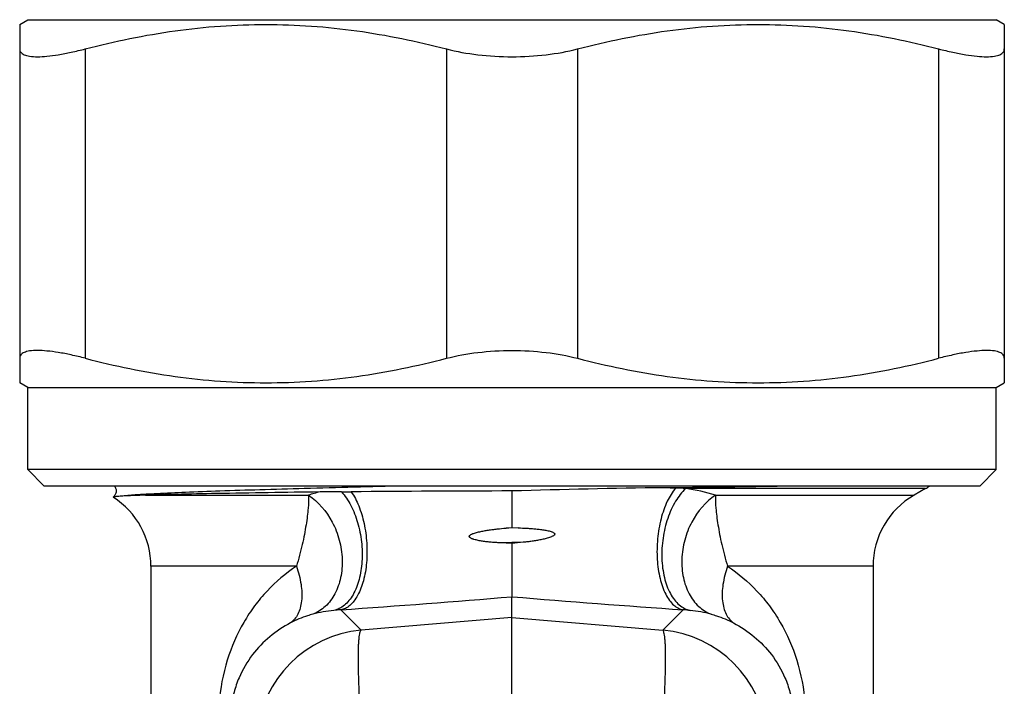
# Model space of a CAD drawing. Header units: millimetres. Extents: x 17747 to 112039, y -74980 to 446921.
# Tile 52 of 256: x 46318 to 46348, y -74477 to -74456. Entities that reach past the tile are written whole.
import ezdxf

# ---------------------------------------------------------------- set-up
doc = ezdxf.new("R2010")
doc.units = ezdxf.units.MM

msp = doc.modelspace()

# ---------------------------------------------------------------- linework, layer by layer
at = {"color": 0, "linetype": 'Continuous', "lineweight": -2}
for p, q in [((46317.878, -74456.504), (46318.128, -74456.359)), ((46318.128, -74456.359), (46347.628, -74456.359)), ((46347.878, -74456.504), (46347.628, -74456.359)), ((46317.878, -74456.504), (46317.878, -74467.415)), ((46347.878, -74456.504), (46347.878, -74467.415)), ((46319.878, -74457.248), (46319.878, -74466.671)), ((46330.878, -74457.248), (46330.878, -74466.671)), ((46334.878, -74457.248), (46334.878, -74466.671)), ((46345.878, -74457.248), (46345.878, -74466.671)), ((46318.128, -74467.559), (46317.878, -74467.415)), ((46347.628, -74467.559), (46347.878, -74467.415)), ((46318.128, -74470.059), (46318.128, -74467.559)), ((46318.128, -74467.559), (46347.628, -74467.559)), ((46347.628, -74470.059), (46347.628, -74467.559)), ((46347.628, -74470.059), (46318.128, -74470.059)), ((46318.628, -74470.559), (46318.128, -74470.059)), ((46347.128, -74470.559), (46347.628, -74470.059)), ((46347.128, -74470.559), (46318.628, -74470.559)), ((46337.515, -74470.609), (46337.866, -74470.621)), ((46345.478, -74470.637), (46338.173, -74470.637)), ((46345.478, -74470.637), (46345.128, -74470.839)), ((46321.708, -74470.839), (46326.675, -74470.839)), ((46339.081, -74470.839), (46345.128, -74470.839)), ((46332.697, -74471.842), (46332.878, -74471.827)), ((46333.064, -74471.833), (46332.697, -74471.842)), ((46332.878, -74471.827), (46333.064, -74471.833)), ((46333.22, -74472.273), (46332.516, -74472.289)), ((46332.878, -74472.307), (46332.516, -74472.289)), ((46332.878, -74472.307), (46332.878, -74473.931)), ((46321.878, -74473.004), (46321.878, -74480.088)), ((46326.311, -74473.004), (46321.878, -74473.004)), ((46343.878, -74473.004), (46339.445, -74473.004)), ((46343.878, -74473.004), (46343.878, -74480.088)), ((46332.878, -74474.561), (46332.878, -74473.931)), ((46328.284, -74474.951), (46327.659, -74474.329)), ((46337.472, -74474.951), (46338.097, -74474.329)), ((46332.878, -74474.561), (46328.284, -74474.951)), ((46332.878, -74474.561), (46337.472, -74474.951)), ((46332.878, -74477.44), (46332.878, -74474.561))]:
    msp.add_line(p, q, dxfattribs=at)
for centre, radius, start, end in [((46328.257, -74475.819), 5.226, 103.5849, 107.6233), ((46327.491, -74406.067), 64.668, 270.16822, 270.43159), ((46335.53, -75492.342), 1021.636, 90.148715, 90.423511), ((46341.209, -74747.755), 277.17, 90.76359, 91.72235), ((46324.574, -73452.869), 1017.822, 270.728475, 270.922126), ((46337.447, -74482.2), 11.586, 86.4054, 87.9263), ((46337.488, -74475.856), 5.264, 72.3861, 82.5267), ((46344.478, -74468.905), 2, 300, 303.8101), ((46319.378, -74473.004), 2.5, 0, 57.2943), ((46346.378, -74473.004), 2.5, 120, 180), ((46345.37, -74595.383), 123.708, 95.63643, 95.79572), ((46303.385, -74122.303), 352.862, 273.9447, 274.79458), ((46362.372, -74122.303), 352.862, 265.20542, 266.0553), ((46327.914, -74478.694), 4.372, 96.0629, 104.6468), ((46327.901, -74478.577), 4.255, 93.2581, 96.0612), ((46337.855, -74478.577), 4.255, 83.9388, 86.7419), ((46337.843, -74478.694), 4.372, 75.3532, 83.9371), ((46328.593, -74478.44), 3.503, 95.0702, 174.9331), ((46337.163, -74478.44), 3.503, 5.0669, 84.9298)]:
    msp.add_arc(centre, radius, start, end, dxfattribs=at)
for points, knots in [([(46319.878, -74457.248), (46320.777, -74457.014), (46322.145, -74456.732), (46323.99, -74456.537), (46325.378, -74456.487), (46326.766, -74456.537), (46328.612, -74456.732), (46329.979, -74457.014), (46330.878, -74457.248)], [0, 0, 0, 0, 0.250476, 0.375314, 0.5, 0.624686, 0.749524, 1, 1, 1, 1]), ([(46334.878, -74457.248), (46335.777, -74457.014), (46337.145, -74456.732), (46338.99, -74456.537), (46340.378, -74456.487), (46341.766, -74456.537), (46343.612, -74456.732), (46344.979, -74457.014), (46345.878, -74457.248)], [0, 0, 0, 0, 0.250476, 0.375314, 0.5, 0.624686, 0.749524, 1, 1, 1, 1]), ([(46317.878, -74457.248), (46317.878, -74457.266), (46317.883, -74457.303), (46317.91, -74457.354), (46317.955, -74457.395), (46318.016, -74457.429), (46318.093, -74457.455), (46318.226, -74457.481), (46318.434, -74457.491), (46318.726, -74457.473), (46319.071, -74457.426), (46319.462, -74457.351), (46319.735, -74457.285), (46319.878, -74457.248)], [0, 0, 0, 0, 0.025942, 0.051357, 0.07893, 0.110859, 0.148556, 0.192842, 0.302416, 0.44021, 0.60447, 0.792345, 1, 1, 1, 1]), ([(46330.878, -74457.248), (46331.193, -74457.33), (46331.857, -74457.448), (46332.53, -74457.486), (46332.878, -74457.486)], [0, 0, 0, 0, 0.482956, 1, 1, 1, 1]), ([(46332.878, -74457.486), (46333.226, -74457.486), (46333.899, -74457.448), (46334.564, -74457.33), (46334.878, -74457.248)], [0, 0, 0, 0, 0.517046, 1, 1, 1, 1]), ([(46345.878, -74457.248), (46346.021, -74457.285), (46346.294, -74457.351), (46346.685, -74457.426), (46347.03, -74457.473), (46347.322, -74457.491), (46347.53, -74457.481), (46347.664, -74457.455), (46347.741, -74457.429), (46347.802, -74457.395), (46347.846, -74457.354), (46347.873, -74457.303), (46347.878, -74457.266), (46347.878, -74457.248)], [0, 0, 0, 0, 0.207655, 0.39553, 0.55979, 0.697584, 0.807158, 0.851445, 0.889141, 0.92107, 0.948643, 0.974058, 1, 1, 1, 1]), ([(46319.878, -74466.671), (46319.735, -74466.634), (46319.462, -74466.568), (46319.071, -74466.492), (46318.726, -74466.446), (46318.434, -74466.428), (46318.226, -74466.437), (46318.093, -74466.464), (46318.016, -74466.489), (46317.955, -74466.523), (46317.91, -74466.565), (46317.883, -74466.615), (46317.878, -74466.652), (46317.878, -74466.671)], [0, 0, 0, 0, 0.207655, 0.39553, 0.55979, 0.697584, 0.807158, 0.851444, 0.889141, 0.92107, 0.948643, 0.974058, 1, 1, 1, 1]), ([(46330.878, -74466.671), (46331.193, -74466.589), (46331.857, -74466.47), (46332.53, -74466.432), (46332.878, -74466.432)], [0, 0, 0, 0, 0.482956, 1, 1, 1, 1]), ([(46332.878, -74466.432), (46333.226, -74466.432), (46333.899, -74466.47), (46334.564, -74466.589), (46334.878, -74466.671)], [0, 0, 0, 0, 0.517046, 1, 1, 1, 1]), ([(46347.878, -74466.671), (46347.878, -74466.652), (46347.873, -74466.615), (46347.846, -74466.565), (46347.802, -74466.523), (46347.741, -74466.489), (46347.664, -74466.464), (46347.53, -74466.437), (46347.322, -74466.428), (46347.03, -74466.446), (46346.685, -74466.492), (46346.294, -74466.568), (46346.021, -74466.634), (46345.878, -74466.671)], [0, 0, 0, 0, 0.025942, 0.051357, 0.07893, 0.110859, 0.148555, 0.192842, 0.302416, 0.44021, 0.60447, 0.792345, 1, 1, 1, 1]), ([(46319.878, -74466.671), (46320.777, -74466.904), (46322.145, -74467.186), (46323.99, -74467.382), (46325.378, -74467.431), (46326.766, -74467.382), (46328.612, -74467.186), (46329.979, -74466.904), (46330.878, -74466.671)], [0, 0, 0, 0, 0.250476, 0.375314, 0.5, 0.624686, 0.749524, 1, 1, 1, 1]), ([(46334.878, -74466.671), (46335.777, -74466.904), (46337.145, -74467.186), (46338.99, -74467.382), (46340.378, -74467.431), (46341.766, -74467.382), (46343.612, -74467.186), (46344.979, -74466.904), (46345.878, -74466.671)], [0, 0, 0, 0, 0.250476, 0.375314, 0.5, 0.624686, 0.749524, 1, 1, 1, 1]), ([(46320.764, -74470.558), (46320.783, -74470.584), (46320.818, -74470.644), (46320.819, -74470.733), (46320.802, -74470.8), (46320.774, -74470.851), (46320.747, -74470.881), (46320.729, -74470.897)], [0, 0, 0, 0, 0.254968, 0.541157, 0.680609, 0.806712, 1, 1, 1, 1]), ([(46329.589, -74470.559), (46328.575, -74470.584), (46327.109, -74470.621), (46325.238, -74470.674), (46324.031, -74470.713), (46322.987, -74470.751), (46322.127, -74470.789), (46321.467, -74470.826), (46321.095, -74470.854), (46320.944, -74470.872)], [0, 0, 0, 0, 0.351545, 0.508547, 0.649074, 0.77052, 0.870638, 0.947606, 1, 1, 1, 1]), ([(46327.03, -74470.74), (46325.979, -74470.754), (46324.519, -74470.776), (46322.745, -74470.811), (46322.022, -74470.829), (46321.708, -74470.839)], [0, 0, 0, 0, 0.592432, 0.822674, 1, 1, 1, 1]), ([(46327.681, -74470.735), (46327.626, -74470.736), (46327.409, -74470.736), (46327.192, -74470.737), (46327.03, -74470.74)], [0, 0, 0, 0, 0.252257, 1, 1, 1, 1]), ([(46327.681, -74470.735), (46327.793, -74470.859), (46327.991, -74471.159), (46328.193, -74471.679), (46328.289, -74472.16), (46328.317, -74472.559), (46328.31, -74472.945), (46328.243, -74473.393), (46328.09, -74473.794), (46327.92, -74474.047), (46327.779, -74474.192), (46327.623, -74474.295), (46327.509, -74474.335), (46327.452, -74474.346)], [0, 0, 0, 0, 0.122367, 0.260329, 0.406739, 0.480427, 0.552876, 0.689698, 0.810414, 0.863758, 0.912523, 0.95751, 1, 1, 1, 1]), ([(46327.978, -74470.734), (46328.072, -74470.866), (46328.232, -74471.181), (46328.387, -74471.71), (46328.466, -74472.294), (46328.461, -74472.881), (46328.373, -74473.422), (46328.229, -74473.815), (46328.073, -74474.06), (46327.948, -74474.195), (46327.81, -74474.289), (46327.709, -74474.322), (46327.659, -74474.329)], [0, 0, 0, 0, 0.122077, 0.262845, 0.413648, 0.564043, 0.703682, 0.824087, 0.875661, 0.921462, 0.962361, 1, 1, 1, 1]), ([(46332.878, -74470.709), (46332.878, -74470.794), (46332.878, -74471.017), (46332.878, -74471.39), (46332.878, -74471.678), (46332.878, -74471.827)], [0, 0, 0, 0, 0.22608, 0.600327, 1, 1, 1, 1]), ([(46337.866, -74470.621), (46337.762, -74470.741), (46337.58, -74471.044), (46337.4, -74471.571), (46337.298, -74472.17), (46337.287, -74472.784), (46337.366, -74473.356), (46337.508, -74473.776), (46337.667, -74474.039), (46337.797, -74474.186), (46337.94, -74474.287), (46338.045, -74474.322), (46338.097, -74474.329)], [0, 0, 0, 0, 0.115626, 0.252823, 0.403063, 0.555218, 0.697842, 0.821261, 0.874022, 0.920679, 0.962095, 1, 1, 1, 1]), ([(46338.173, -74470.637), (46338.051, -74470.748), (46337.831, -74471.036), (46337.601, -74471.552), (46337.461, -74472.144), (46337.426, -74472.755), (46337.497, -74473.332), (46337.647, -74473.758), (46337.82, -74474.028), (46337.965, -74474.182), (46338.127, -74474.292), (46338.245, -74474.334), (46338.304, -74474.346)], [0, 0, 0, 0, 0.117512, 0.252729, 0.398707, 0.546078, 0.685217, 0.808239, 0.862482, 0.911895, 0.957283, 1, 1, 1, 1]), ([(46320.728, -74470.896), (46320.728, -74470.897), (46320.727, -74470.898), (46320.728, -74470.9), (46320.729, -74470.9)], [0, 0, 0, 0, 0.467934, 1, 1, 1, 1]), ([(46320.944, -74470.872), (46320.915, -74470.874), (46320.863, -74470.877), (46320.803, -74470.883), (46320.767, -74470.887), (46320.749, -74470.89), (46320.737, -74470.893), (46320.73, -74470.895), (46320.728, -74470.896)], [0, 0, 0, 0, 0.410025, 0.713527, 0.825099, 0.909849, 0.967915, 1, 1, 1, 1]), ([(46321.708, -74470.839), (46321.558, -74470.843), (46321.303, -74470.852), (46321.049, -74470.864), (46320.944, -74470.872)], [0, 0, 0, 0, 0.588715, 1, 1, 1, 1]), ([(46326.675, -74470.839), (46326.681, -74470.97), (46326.675, -74471.183), (46326.641, -74471.484), (46326.603, -74471.751), (46326.553, -74472.041), (46326.487, -74472.35), (46326.409, -74472.674), (46326.346, -74472.893), (46326.311, -74473.004)], [0, 0, 0, 0, 0.178924, 0.289257, 0.412106, 0.546127, 0.689868, 0.841909, 1, 1, 1, 1]), ([(46326.675, -74470.839), (46326.981, -74471.035), (46327.361, -74471.491), (46327.635, -74472.199), (46327.725, -74472.778), (46327.683, -74473.341), (46327.51, -74473.842), (46327.217, -74474.239), (46326.948, -74474.411), (46326.808, -74474.464)], [0, 0, 0, 0, 0.25469, 0.3922, 0.529271, 0.660824, 0.783173, 0.895332, 1, 1, 1, 1]), ([(46339.081, -74470.839), (46338.775, -74471.035), (46338.395, -74471.491), (46338.121, -74472.199), (46338.031, -74472.778), (46338.073, -74473.341), (46338.246, -74473.842), (46338.539, -74474.239), (46338.808, -74474.411), (46338.948, -74474.464)], [0, 0, 0, 0, 0.25469, 0.3922, 0.529271, 0.660824, 0.783173, 0.895332, 1, 1, 1, 1]), ([(46339.081, -74470.839), (46339.075, -74470.97), (46339.081, -74471.183), (46339.115, -74471.484), (46339.153, -74471.751), (46339.204, -74472.041), (46339.269, -74472.35), (46339.348, -74472.674), (46339.41, -74472.893), (46339.445, -74473.004)], [0, 0, 0, 0, 0.178924, 0.289257, 0.412106, 0.546127, 0.689868, 0.841909, 1, 1, 1, 1]), ([(46332.516, -74472.289), (46332.471, -74472.287), (46332.382, -74472.282), (46332.247, -74472.272), (46332.114, -74472.259), (46332.003, -74472.244), (46331.915, -74472.23), (46331.849, -74472.218), (46331.784, -74472.203), (46331.73, -74472.189), (46331.688, -74472.175), (46331.657, -74472.163), (46331.627, -74472.149), (46331.602, -74472.134), (46331.586, -74472.118), (46331.578, -74472.103), (46331.576, -74472.085), (46331.585, -74472.069), (46331.597, -74472.057), (46331.615, -74472.043), (46331.639, -74472.029), (46331.67, -74472.015), (46331.712, -74471.999), (46331.765, -74471.982), (46331.829, -74471.965), (46331.895, -74471.949), (46331.96, -74471.936), (46332.049, -74471.919), (46332.159, -74471.901), (46332.293, -74471.883), (46332.472, -74471.862), (46332.607, -74471.849), (46332.697, -74471.842)], [0, 0, 0, 0, 0.062643, 0.125147, 0.187508, 0.249725, 0.280782, 0.311806, 0.342801, 0.373774, 0.389259, 0.40475, 0.420265, 0.43576, 0.443746, 0.451965, 0.45968, 0.467644, 0.475818, 0.483638, 0.499156, 0.514748, 0.530295, 0.561401, 0.592525, 0.623677, 0.654861, 0.686079, 0.748614, 0.811281, 0.874075, 1, 1, 1, 1]), ([(46333.064, -74471.833), (46333.155, -74471.836), (46333.292, -74471.842), (46333.473, -74471.854), (46333.609, -74471.866), (46333.721, -74471.878), (46333.811, -74471.89), (46333.878, -74471.901), (46333.944, -74471.913), (46334.01, -74471.928), (46334.065, -74471.943), (46334.107, -74471.958), (46334.138, -74471.972), (46334.161, -74471.988), (46334.177, -74472.004), (46334.185, -74472.027), (46334.173, -74472.05), (46334.155, -74472.064), (46334.137, -74472.078), (46334.112, -74472.091), (46334.071, -74472.11), (46334.018, -74472.13), (46333.954, -74472.149), (46333.889, -74472.167), (46333.823, -74472.182), (46333.735, -74472.201), (46333.624, -74472.221), (46333.49, -74472.241), (46333.355, -74472.259), (46333.265, -74472.268), (46333.22, -74472.273)], [0, 0, 0, 0, 0.12601, 0.188844, 0.251546, 0.314104, 0.345326, 0.376508, 0.407648, 0.438746, 0.469808, 0.485328, 0.500874, 0.516417, 0.524423, 0.532224, 0.547944, 0.555852, 0.563677, 0.579251, 0.594816, 0.62589, 0.656952, 0.68802, 0.719102, 0.750204, 0.812479, 0.874866, 0.937372, 1, 1, 1, 1]), ([(46326.311, -74473.004), (46325.983, -74473.216), (46325.529, -74473.6), (46325.025, -74474.206), (46324.578, -74474.888), (46324.149, -74475.872), (46323.987, -74476.73), (46323.952, -74477.176)], [0, 0, 0, 0, 0.236383, 0.355525, 0.47665, 0.72911, 1, 1, 1, 1]), ([(46326.311, -74473.004), (46326.374, -74473.183), (46326.465, -74473.531), (46326.486, -74473.966), (46326.432, -74474.269), (46326.362, -74474.459), (46326.262, -74474.615), (46326.174, -74474.696), (46326.127, -74474.728)], [0, 0, 0, 0, 0.309191, 0.581134, 0.700406, 0.808646, 0.907521, 1, 1, 1, 1]), ([(46339.445, -74473.004), (46339.382, -74473.183), (46339.291, -74473.531), (46339.27, -74473.966), (46339.324, -74474.269), (46339.394, -74474.459), (46339.494, -74474.615), (46339.582, -74474.696), (46339.629, -74474.728)], [0, 0, 0, 0, 0.309191, 0.581134, 0.700406, 0.808646, 0.907521, 1, 1, 1, 1]), ([(46339.445, -74473.004), (46339.773, -74473.216), (46340.227, -74473.6), (46340.731, -74474.206), (46341.179, -74474.888), (46341.607, -74475.872), (46341.77, -74476.73), (46341.804, -74477.176)], [0, 0, 0, 0, 0.236383, 0.355525, 0.47665, 0.72911, 1, 1, 1, 1]), ([(46326.808, -74474.464), (46326.755, -74474.478), (46326.521, -74474.546), (46326.294, -74474.639), (46326.127, -74474.728)], [0, 0, 0, 0, 0.223137, 1, 1, 1, 1]), ([(46338.948, -74474.464), (46339.001, -74474.478), (46339.235, -74474.546), (46339.462, -74474.639), (46339.629, -74474.728)], [0, 0, 0, 0, 0.223137, 1, 1, 1, 1]), ([(46326.127, -74474.728), (46325.904, -74474.845), (46325.481, -74475.127), (46324.938, -74475.69), (46324.589, -74476.283), (46324.394, -74476.853), (46324.336, -74477.178), (46324.32, -74477.35)], [0, 0, 0, 0, 0.227856, 0.45619, 0.703057, 0.843391, 1, 1, 1, 1]), ([(46328.284, -74477.83), (46328.27, -74477.64), (46328.246, -74477.271), (46328.219, -74476.74), (46328.202, -74476.256), (46328.196, -74475.836), (46328.199, -74475.53), (46328.209, -74475.325), (46328.218, -74475.204), (46328.23, -74475.107), (46328.244, -74475.032), (46328.259, -74474.982), (46328.275, -74474.956), (46328.284, -74474.951)], [0, 0, 0, 0, 0.197448, 0.383206, 0.551789, 0.698562, 0.819359, 0.86896, 0.910905, 0.944973, 0.971014, 0.989114, 1, 1, 1, 1]), ([(46337.472, -74477.83), (46337.486, -74477.64), (46337.51, -74477.271), (46337.537, -74476.74), (46337.554, -74476.256), (46337.561, -74475.836), (46337.557, -74475.53), (46337.547, -74475.325), (46337.538, -74475.204), (46337.527, -74475.107), (46337.512, -74475.032), (46337.497, -74474.982), (46337.482, -74474.956), (46337.472, -74474.951)], [0, 0, 0, 0, 0.197448, 0.383206, 0.551789, 0.698562, 0.819359, 0.86896, 0.910905, 0.944973, 0.971014, 0.989114, 1, 1, 1, 1]), ([(46339.629, -74474.728), (46339.852, -74474.845), (46340.275, -74475.127), (46340.818, -74475.69), (46341.167, -74476.283), (46341.362, -74476.853), (46341.42, -74477.178), (46341.436, -74477.35)], [0, 0, 0, 0, 0.227856, 0.45619, 0.703057, 0.843391, 1, 1, 1, 1])]:
    msp.add_open_spline(points, degree=3, knots=knots, dxfattribs=at)

doc.saveas('drawing.dxf')
